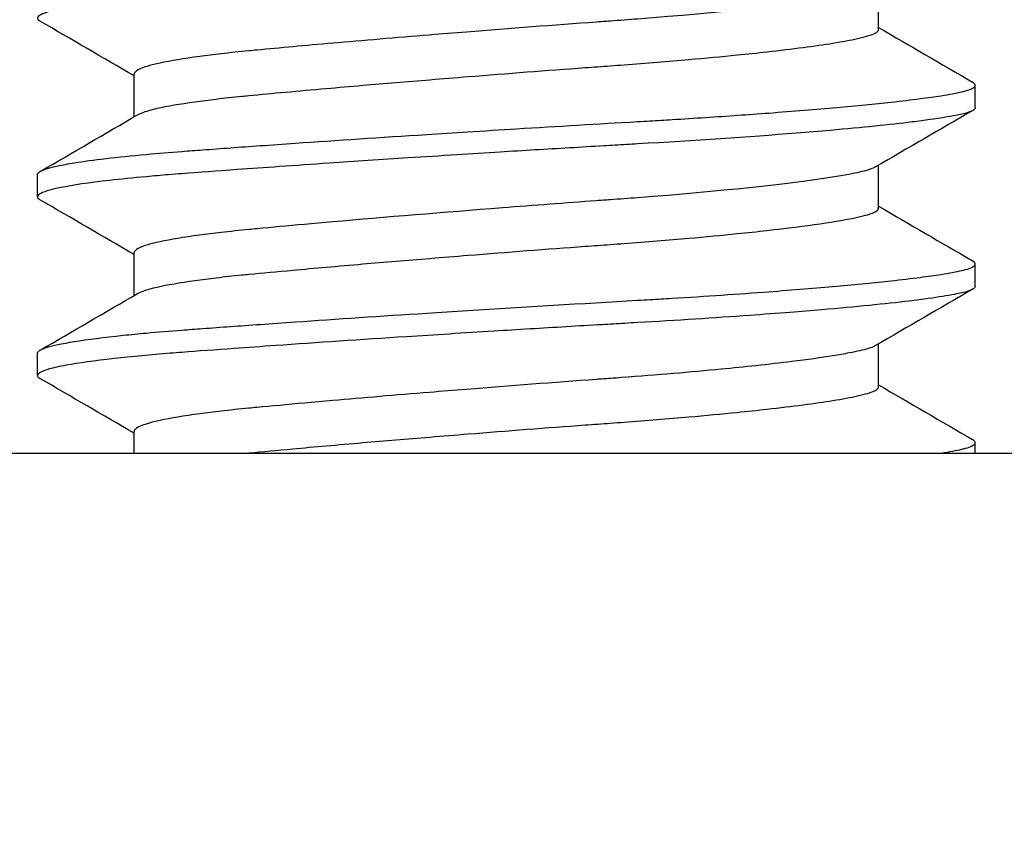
# Model space of a CAD drawing. Header units: inches. Extents: x 1 to 669, y 0 to 417.
# Tile 157 of 256: x 121.562 to 121.734, y 347.254 to 347.397. Entities that reach past the tile are written whole.
import ezdxf

# ---------------------------------------------------------------- set-up
doc = ezdxf.new("R2010")
doc.units = ezdxf.units.IN
doc.header["$LTSCALE"] = 12
doc.header["$MEASUREMENT"] = 0
doc.header["$PDMODE"] = 1
doc.layers.get('0').update_dxf_attribs({"linetype": 'CONTINUOUS'})
doc.layers.get('Defpoints').update_dxf_attribs({"linetype": 'CONTINUOUS'})
doc.layers.add('D', color=2, linetype='CONTINUOUS')
doc.layers.add('X', color=1, linetype='CONTINUOUS')
doc.styles.get("Standard").update_dxf_attribs({"font": 'SIMPLEX.SHX', "width": 0.875})
doc.dimstyles.new('STANDARD$0', dxfattribs={"dimscale": 32, "dimtxt": 0.09375, "dimasz": 0.0625, "dimexe": 0.03125, "dimexo": 0.03125, "dimgap": 0.03125, "dimtad": 1, "dimtih": 1, "dimtoh": 1, "dimdec": 4, "dimzin": 12, "dimdsep": 46, "dimlunit": 5, "dimtxsty": 'Standard', "dimcen": -0.03125, "dimclrd": 256, "dimclre": 256, "dimclrt": 256, "dimadec": 0, "dimazin": 0, "dimtfac": 0.875, "dimtdec": 4, "dimtofl": 0, "dimtmove": 0, "dimatfit": 3, "dimfxl": 1, "dimtolj": 1, "dimtzin": 12, "dimlwd": 13, "dimlwe": 13, "dimarcsym": 0})

# ---------------------------------------------------------------- blocks, each defined once
blk = doc.blocks.new('*D22')
at = {"layer": 'D', "lineweight": 13, "transparency": 16777216}
for p, q in [((58.98388, 356.09545), (58.98388, 301.0531)), ((158.97115, 354.63636), (158.97115, 301.0531)), ((60.98388, 302.0531), (156.97115, 302.0531))]:
    blk.add_line(p, q, dxfattribs=at)
at = {"layer": 'D', "transparency": 16777216}
for points in [[(60.98388, 302.38644), (60.98388, 301.71977), (58.98388, 302.0531)], [(156.97115, 302.38644), (156.97115, 301.71977), (158.97115, 302.0531)]]:
    blk.add_solid(points, dxfattribs=at)
at = {"layer": 'Defpoints', "color": 0, "transparency": 16777216}
for p in [(58.98388, 357.09545), (158.97115, 355.63636), (158.97115, 302.0531)]:
    blk.add_point(p, dxfattribs=at)
at = {"layer": 'D', "transparency": 16777216, "insert": (108.97752, 304.5531), "char_height": 3, "attachment_point": 5}
blk.add_mtext('\\A1;100{}{\\C2;%%p1}', dxfattribs=at)
blk = doc.blocks.new('*D23')
at = {"layer": 'D', "lineweight": 13, "transparency": 16777216}
for p, q in [((90.1511, 360.27725), (90.1511, 307.69279)), ((150.1511, 360.27725), (150.1511, 307.69279)), ((92.1511, 308.69279), (148.1511, 308.69279))]:
    blk.add_line(p, q, dxfattribs=at)
at = {"layer": 'D', "transparency": 16777216}
for points in [[(92.1511, 309.02612), (92.1511, 308.35945), (90.1511, 308.69279)], [(148.1511, 309.02612), (148.1511, 308.35945), (150.1511, 308.69279)]]:
    blk.add_solid(points, dxfattribs=at)
at = {"layer": 'Defpoints', "color": 0, "transparency": 16777216}
for p in [(90.1511, 361.27725), (150.1511, 361.27725), (150.1511, 308.69279)]:
    blk.add_point(p, dxfattribs=at)
at = {"layer": 'D', "transparency": 16777216, "insert": (120.1511, 311.19279), "char_height": 3, "attachment_point": 5}
blk.add_mtext('\\A1;60', dxfattribs=at)
blk = doc.blocks.new('*D24')
at = {"layer": 'D', "lineweight": 13, "transparency": 16777216}
for p, q in [((121.7396, 407.08975), (174.15851, 407.08975)), ((173.15851, 405.08975), (173.15851, 371.68774)), ((173.15851, 319.16945), (173.15851, 366.68774)), ((121.1511, 317.16945), (174.15851, 317.16945))]:
    blk.add_line(p, q, dxfattribs=at)
at = {"layer": 'D', "transparency": 16777216}
for points in [[(172.82518, 405.08975), (173.49184, 405.08975), (173.15851, 407.08975)], [(172.82518, 319.16945), (173.49184, 319.16945), (173.15851, 317.16945)]]:
    blk.add_solid(points, dxfattribs=at)
at = {"layer": 'Defpoints', "color": 0, "transparency": 16777216}
for p in [(120.7396, 407.08975), (120.1511, 317.16945), (173.15851, 317.16945)]:
    blk.add_point(p, dxfattribs=at)
at = {"layer": 'D', "transparency": 16777216, "insert": (173.15851, 369.18774), "char_height": 3, "attachment_point": 5}
blk.add_mtext('\\A1;90{}{\\C2;%%p1}', dxfattribs=at)
blk = doc.blocks.new('*D48')
at = {"layer": 'D', "linetype": 'ByBlock', "lineweight": 13, "transparency": 16777216}
for p, q in [((153.26576, 361.27725), (166.04515, 361.27725)), ((165.04515, 359.27725), (165.04515, 341.72335)), ((165.04515, 319.16945), (165.04515, 336.72335)), ((121.1511, 317.16945), (166.04515, 317.16945))]:
    blk.add_line(p, q, dxfattribs=at)
at = {"layer": 'D', "transparency": 16777216}
for points in [[(164.71181, 359.27725), (165.37848, 359.27725), (165.04515, 361.27725)], [(164.71181, 319.16945), (165.37848, 319.16945), (165.04515, 317.16945)]]:
    blk.add_solid(points, dxfattribs=at)
at = {"layer": 'Defpoints', "color": 0, "transparency": 16777216}
for p in [(152.26576, 361.27725), (120.1511, 317.16945), (165.04515, 317.16945)]:
    blk.add_point(p, dxfattribs=at)
at = {"layer": 'D', "transparency": 16777216, "insert": (165.04515, 339.22335), "char_height": 3, "attachment_point": 5}
blk.add_mtext('\\A1;44', dxfattribs=at)

msp = doc.modelspace()

# ---------------------------------------------------------------- linework, layer by layer
msp.add_arc((120.1511, 361.27725), 30, 192.904892, 67.197332)
at = {"layer": 'X', "extrusion": (-2.44929e-16, -1, -2.22045e-16)}
for p, q in [((121.71225, 347.39571), (121.71225, 347.4032)), ((121.58208, 347.38042), (121.58208, 347.3879)), ((121.72916, 347.38204), (121.72916, 347.38594)), ((121.71225, 347.36446), (121.71225, 347.37195)), ((121.56516, 347.36641), (121.56516, 347.37032)), ((121.58208, 347.34917), (121.58208, 347.35665)), ((121.72916, 347.35079), (121.72916, 347.35469)), ((121.71225, 347.33321), (121.71225, 347.3407)), ((121.56516, 347.33516), (121.56516, 347.33907)), ((121.58208, 347.3216), (121.58208, 347.3254)), ((121.72916, 347.3216), (121.72916, 347.32344)), ((118.37945, 347.3216), (121.92275, 347.3216))]:
    msp.add_line(p, q, dxfattribs=at)
at = {"layer": 'X'}
for points, knots in [([(121.72916, 347.41329), (121.72916, 347.4132), (121.72913, 347.41311), (121.72905, 347.41303), (121.72894, 347.4129), (121.72875, 347.41278), (121.72848, 347.41265), (121.72809, 347.41248), (121.72752, 347.4123), (121.72681, 347.41214), (121.72648, 347.41206), (121.72613, 347.41199), (121.72573, 347.41191), (121.72455, 347.41168), (121.72305, 347.41143), (121.72125, 347.41118), (121.72029, 347.41104), (121.71925, 347.41091), (121.71814, 347.41077), (121.71424, 347.41029), (121.70942, 347.4098), (121.70381, 347.4093), (121.70191, 347.40914), (121.69991, 347.40897), (121.69783, 347.4088), (121.68958, 347.40814), (121.68014, 347.40751), (121.67009, 347.40693), (121.66946, 347.40689), (121.66883, 347.40686), (121.6682, 347.40682), (121.66687, 347.40674), (121.66553, 347.40667), (121.66418, 347.40659), (121.6622, 347.40647), (121.6602, 347.40635), (121.6582, 347.40623), (121.65419, 347.406), (121.65014, 347.40575), (121.64609, 347.4055), (121.64357, 347.40534), (121.64104, 347.40518), (121.63851, 347.40502), (121.63566, 347.40484), (121.63282, 347.40466), (121.63002, 347.40448), (121.62528, 347.40417), (121.62064, 347.40386), (121.61616, 347.40356), (121.61319, 347.40336), (121.6103, 347.40316), (121.60749, 347.40296), (121.60495, 347.40279), (121.60247, 347.40261), (121.60008, 347.40244), (121.59664, 347.40219), (121.5934, 347.40195), (121.59044, 347.40172), (121.58966, 347.40166), (121.58889, 347.4016), (121.58813, 347.40154), (121.58678, 347.40143), (121.58547, 347.40132), (121.58421, 347.4012), (121.58186, 347.40099), (121.5797, 347.40077), (121.57776, 347.40055), (121.57419, 347.40014), (121.57132, 347.39972), (121.56923, 347.39929), (121.56849, 347.39914), (121.56785, 347.39899), (121.56731, 347.39884), (121.56598, 347.39847), (121.56527, 347.3981), (121.56517, 347.39774), (121.56512, 347.39754), (121.56526, 347.39735), (121.56559, 347.39716)], [-1.0658782, -1.0658782, -1.0658782, -1.0658782, -1.054966, -1.054966, -1.054966, -1.0389198, -1.0389198, -1.0389198, -1.015558, -1.015558, -1.015558, -1.0049858, -1.0049858, -1.0049858, -0.9732752, -0.9732752, -0.9732752, -0.9562704, -0.9562704, -0.9562704, -0.8969828, -0.8969828, -0.8969828, -0.8768247, -0.8768247, -0.8768247, -0.7967727, -0.7967727, -0.7967727, -0.7917867, -0.7917867, -0.7917867, -0.7812667, -0.7812667, -0.7812667, -0.7657608, -0.7657608, -0.7657608, -0.7347489, -0.7347489, -0.7347489, -0.7153911, -0.7153911, -0.7153911, -0.6934458, -0.6934458, -0.6934458, -0.6563093, -0.6563093, -0.6563093, -0.6318049, -0.6318049, -0.6318049, -0.6096815, -0.6096815, -0.6096815, -0.5777485, -0.5777485, -0.5777485, -0.5693193, -0.5693193, -0.5693193, -0.5542933, -0.5542933, -0.5542933, -0.5263082, -0.5263082, -0.5263082, -0.4748679, -0.4748679, -0.4748679, -0.456694, -0.456694, -0.456694, -0.4119689, -0.4119689, -0.4119689, -0.3874337, -0.3874337, -0.3874337, -0.3874337]), ([(121.71173, 347.4029), (121.7115, 347.40277), (121.71119, 347.40264), (121.71082, 347.40251), (121.71068, 347.40246), (121.71053, 347.40242), (121.71038, 347.40237), (121.70957, 347.40214), (121.70847, 347.40188), (121.70711, 347.40162), (121.70626, 347.40146), (121.70531, 347.40129), (121.70427, 347.40113), (121.69686, 347.39993), (121.68453, 347.39863), (121.67012, 347.39752), (121.66856, 347.3974), (121.66697, 347.39728), (121.66536, 347.39716), (121.66454, 347.39711), (121.66373, 347.39705), (121.66291, 347.39699), (121.65549, 347.39645), (121.64781, 347.39586), (121.64021, 347.39525), (121.63803, 347.39508), (121.63586, 347.3949), (121.63372, 347.39473), (121.62783, 347.39425), (121.62213, 347.39376), (121.61679, 347.3933), (121.61202, 347.39288), (121.60751, 347.39247), (121.60356, 347.39209), (121.60308, 347.39205), (121.60261, 347.392), (121.60214, 347.39196), (121.60046, 347.39179), (121.59884, 347.39163), (121.59732, 347.39145), (121.59598, 347.3913), (121.59472, 347.39114), (121.59355, 347.39099), (121.59075, 347.39061), (121.58843, 347.39022), (121.58662, 347.38983), (121.58581, 347.38966), (121.58511, 347.38948), (121.58452, 347.38931), (121.583, 347.38886), (121.58218, 347.38841), (121.58209, 347.38798), (121.58208, 347.38795), (121.58208, 347.38792), (121.58208, 347.3879)], [0.3285919, 0.3285919, 0.3285919, 0.3285919, 0.3425331, 0.3425331, 0.3425331, 0.3475785, 0.3475785, 0.3475785, 0.3741238, 0.3741238, 0.3741238, 0.3906178, 0.3906178, 0.3906178, 0.5084965, 0.5084965, 0.5084965, 0.5213061, 0.5213061, 0.5213061, 0.5277738, 0.5277738, 0.5277738, 0.5862193, 0.5862193, 0.5862193, 0.6029989, 0.6029989, 0.6029989, 0.6491835, 0.6491835, 0.6491835, 0.6903716, 0.6903716, 0.6903716, 0.6953681, 0.6953681, 0.6953681, 0.7135197, 0.7135197, 0.7135197, 0.7293997, 0.7293997, 0.7293997, 0.7672359, 0.7672359, 0.7672359, 0.7840127, 0.7840127, 0.7840127, 0.8268973, 0.8268973, 0.8268973, 0.8297453, 0.8297453, 0.8297453, 0.8297453]), ([(121.58268, 347.38078), (121.58295, 347.38094), (121.58332, 347.3811), (121.58378, 347.38126), (121.58439, 347.38147), (121.58517, 347.38169), (121.58611, 347.38191), (121.58781, 347.3823), (121.59004, 347.38269), (121.59273, 347.38306), (121.59388, 347.38322), (121.59512, 347.38338), (121.59644, 347.38354), (121.59785, 347.3837), (121.59935, 347.38387), (121.60091, 347.38402), (121.60132, 347.38406), (121.60173, 347.3841), (121.60214, 347.38414), (121.60612, 347.38453), (121.61074, 347.38495), (121.61566, 347.38538), (121.61774, 347.38557), (121.61987, 347.38575), (121.62206, 347.38594), (121.62585, 347.38626), (121.62978, 347.38659), (121.63381, 347.38692), (121.63601, 347.3871), (121.63824, 347.38728), (121.64049, 347.38746), (121.64733, 347.38801), (121.65423, 347.38854), (121.66093, 347.38903), (121.66242, 347.38914), (121.66389, 347.38925), (121.66536, 347.38935), (121.66616, 347.38941), (121.66695, 347.38947), (121.66774, 347.38953), (121.67167, 347.38982), (121.67547, 347.39013), (121.67907, 347.39044), (121.68201, 347.3907), (121.68483, 347.39097), (121.6875, 347.39124), (121.68932, 347.39142), (121.69107, 347.39161), (121.69272, 347.39179), (121.6973, 347.3923), (121.70119, 347.39282), (121.70427, 347.39331), (121.70594, 347.39358), (121.70738, 347.39385), (121.70854, 347.3941), (121.70926, 347.39426), (121.70987, 347.39441), (121.71038, 347.39456), (121.71093, 347.39472), (121.71137, 347.39489), (121.71168, 347.39506), (121.71196, 347.39522), (121.71213, 347.39537), (121.7122, 347.39553), (121.71223, 347.39559), (121.71225, 347.39565), (121.71225, 347.39571)], [0.2361628, 0.2361628, 0.2361628, 0.2361628, 0.2515761, 0.2515761, 0.2515761, 0.2722282, 0.2722282, 0.2722282, 0.3099034, 0.3099034, 0.3099034, 0.325957, 0.325957, 0.325957, 0.3431104, 0.3431104, 0.3431104, 0.3475785, 0.3475785, 0.3475785, 0.3903885, 0.3903885, 0.3903885, 0.4085019, 0.4085019, 0.4085019, 0.4399534, 0.4399534, 0.4399534, 0.4571728, 0.4571728, 0.4571728, 0.5096604, 0.5096604, 0.5096604, 0.5213061, 0.5213061, 0.5213061, 0.5276604, 0.5276604, 0.5276604, 0.5593814, 0.5593814, 0.5593814, 0.5853402, 0.5853402, 0.5853402, 0.6031229, 0.6031229, 0.6031229, 0.6522319, 0.6522319, 0.6522319, 0.6788391, 0.6788391, 0.6788391, 0.6953681, 0.6953681, 0.6953681, 0.7135202, 0.7135202, 0.7135202, 0.7292909, 0.7292909, 0.7292909, 0.7354144, 0.7354144, 0.7354144, 0.7354144]), ([(121.56516, 347.37032), (121.56518, 347.37066), (121.56575, 347.37102), (121.56691, 347.37138), (121.5674, 347.37153), (121.568, 347.37168), (121.5687, 347.37183), (121.56953, 347.37201), (121.57051, 347.3722), (121.57162, 347.37238), (121.57477, 347.37289), (121.57902, 347.37339), (121.58423, 347.37386), (121.58619, 347.37404), (121.58828, 347.37421), (121.59044, 347.37438), (121.5916, 347.37447), (121.59281, 347.37456), (121.59405, 347.37465), (121.59719, 347.37488), (121.60057, 347.37513), (121.60411, 347.37538), (121.60612, 347.37552), (121.60817, 347.37567), (121.61026, 347.37581), (121.6175, 347.37631), (121.62524, 347.37683), (121.63323, 347.37734), (121.6356, 347.3775), (121.63798, 347.37765), (121.64037, 347.3778), (121.64323, 347.37798), (121.6461, 347.37816), (121.64896, 347.37833), (121.6561, 347.37877), (121.6632, 347.37919), (121.67009, 347.37959), (121.67082, 347.37963), (121.67155, 347.37967), (121.67227, 347.37971), (121.67357, 347.37979), (121.67486, 347.37987), (121.67613, 347.37994), (121.67812, 347.38007), (121.68007, 347.38019), (121.68199, 347.38032), (121.68583, 347.38057), (121.68952, 347.38082), (121.69304, 347.38109), (121.69518, 347.38125), (121.69726, 347.38141), (121.69926, 347.38157), (121.70122, 347.38174), (121.7031, 347.3819), (121.7049, 347.38206), (121.70841, 347.38237), (121.7116, 347.38268), (121.71443, 347.38299), (121.71628, 347.3832), (121.71798, 347.3834), (121.71951, 347.3836), (121.72086, 347.38377), (121.72209, 347.38395), (121.72317, 347.38412), (121.72467, 347.38435), (121.72588, 347.38458), (121.72681, 347.38479), (121.72703, 347.38485), (121.72724, 347.3849), (121.72743, 347.38495), (121.72795, 347.38509), (121.72835, 347.38524), (121.72864, 347.38539), (121.72891, 347.38553), (121.72908, 347.38567), (121.72914, 347.38582), (121.72923, 347.38604), (121.72908, 347.38626), (121.72869, 347.38649)], [-0.950025, -0.950025, -0.950025, -0.950025, -0.9066462, -0.9066462, -0.9066462, -0.8883286, -0.8883286, -0.8883286, -0.866388, -0.866388, -0.866388, -0.8042892, -0.8042892, -0.8042892, -0.7809382, -0.7809382, -0.7809382, -0.7684267, -0.7684267, -0.7684267, -0.7367989, -0.7367989, -0.7367989, -0.7189104, -0.7189104, -0.7189104, -0.6568825, -0.6568825, -0.6568825, -0.6385387, -0.6385387, -0.6385387, -0.6165953, -0.6165953, -0.6165953, -0.5618143, -0.5618143, -0.5618143, -0.5559816, -0.5559816, -0.5559816, -0.5455455, -0.5455455, -0.5455455, -0.5292767, -0.5292767, -0.5292767, -0.4967392, -0.4967392, -0.4967392, -0.4768921, -0.4768921, -0.4768921, -0.4574767, -0.4574767, -0.4574767, -0.4195475, -0.4195475, -0.4195475, -0.3946749, -0.3946749, -0.3946749, -0.3727458, -0.3727458, -0.3727458, -0.3424241, -0.3424241, -0.3424241, -0.3351146, -0.3351146, -0.3351146, -0.3155988, -0.3155988, -0.3155988, -0.2970806, -0.2970806, -0.2970806, -0.2692944, -0.2692944, -0.2692944, -0.2692944]), ([(121.72916, 347.38204), (121.72916, 347.38195), (121.72913, 347.38186), (121.72905, 347.38178), (121.72894, 347.38165), (121.72875, 347.38153), (121.72848, 347.3814), (121.72809, 347.38123), (121.72752, 347.38105), (121.72681, 347.38089), (121.72648, 347.38081), (121.72613, 347.38074), (121.72573, 347.38066), (121.72455, 347.38043), (121.72305, 347.38018), (121.72125, 347.37993), (121.72029, 347.37979), (121.71925, 347.37966), (121.71814, 347.37952), (121.71424, 347.37904), (121.70942, 347.37855), (121.70381, 347.37805), (121.70191, 347.37789), (121.69991, 347.37772), (121.69783, 347.37755), (121.68958, 347.37689), (121.68014, 347.37626), (121.67009, 347.37568), (121.66946, 347.37564), (121.66883, 347.37561), (121.6682, 347.37557), (121.66687, 347.37549), (121.66553, 347.37542), (121.66418, 347.37534), (121.6622, 347.37522), (121.6602, 347.3751), (121.6582, 347.37498), (121.65419, 347.37475), (121.65014, 347.3745), (121.64609, 347.37425), (121.64357, 347.37409), (121.64104, 347.37393), (121.63851, 347.37377), (121.63566, 347.37359), (121.63282, 347.37341), (121.63002, 347.37323), (121.62528, 347.37292), (121.62064, 347.37261), (121.61616, 347.37231), (121.61319, 347.37211), (121.6103, 347.37191), (121.60749, 347.37171), (121.60495, 347.37154), (121.60247, 347.37136), (121.60008, 347.37119), (121.59664, 347.37094), (121.5934, 347.3707), (121.59044, 347.37047), (121.58966, 347.37041), (121.58889, 347.37035), (121.58813, 347.37029), (121.58678, 347.37018), (121.58547, 347.37007), (121.58421, 347.36995), (121.58186, 347.36974), (121.5797, 347.36952), (121.57776, 347.3693), (121.57419, 347.36889), (121.57132, 347.36847), (121.56923, 347.36804), (121.56849, 347.36789), (121.56785, 347.36774), (121.56731, 347.36759), (121.56598, 347.36722), (121.56527, 347.36685), (121.56517, 347.36649), (121.56512, 347.36629), (121.56526, 347.3661), (121.56559, 347.36591)], [-1.0658782, -1.0658782, -1.0658782, -1.0658782, -1.054966, -1.054966, -1.054966, -1.0389198, -1.0389198, -1.0389198, -1.015558, -1.015558, -1.015558, -1.0049858, -1.0049858, -1.0049858, -0.9732752, -0.9732752, -0.9732752, -0.9562704, -0.9562704, -0.9562704, -0.8969828, -0.8969828, -0.8969828, -0.8768247, -0.8768247, -0.8768247, -0.7967727, -0.7967727, -0.7967727, -0.7917867, -0.7917867, -0.7917867, -0.7812667, -0.7812667, -0.7812667, -0.7657608, -0.7657608, -0.7657608, -0.7347489, -0.7347489, -0.7347489, -0.7153911, -0.7153911, -0.7153911, -0.6934458, -0.6934458, -0.6934458, -0.6563093, -0.6563093, -0.6563093, -0.6318049, -0.6318049, -0.6318049, -0.6096815, -0.6096815, -0.6096815, -0.5777485, -0.5777485, -0.5777485, -0.5693193, -0.5693193, -0.5693193, -0.5542933, -0.5542933, -0.5542933, -0.5263082, -0.5263082, -0.5263082, -0.4748679, -0.4748679, -0.4748679, -0.456694, -0.456694, -0.456694, -0.4119689, -0.4119689, -0.4119689, -0.3874337, -0.3874337, -0.3874337, -0.3874337]), ([(121.71173, 347.37165), (121.7115, 347.37152), (121.71119, 347.37139), (121.71082, 347.37126), (121.71068, 347.37121), (121.71053, 347.37117), (121.71038, 347.37112), (121.70955, 347.37088), (121.70844, 347.37063), (121.70704, 347.37036), (121.70617, 347.37019), (121.7052, 347.37002), (121.70413, 347.36985), (121.6967, 347.36866), (121.68444, 347.36737), (121.67012, 347.36627), (121.66856, 347.36615), (121.66697, 347.36603), (121.66536, 347.36591), (121.66454, 347.36586), (121.66373, 347.3658), (121.66291, 347.36574), (121.65752, 347.36534), (121.652, 347.36493), (121.64646, 347.3645), (121.63617, 347.36369), (121.62592, 347.36285), (121.61679, 347.36205), (121.6151, 347.3619), (121.61345, 347.36175), (121.61184, 347.36161), (121.6089, 347.36134), (121.60611, 347.36108), (121.60356, 347.36084), (121.60308, 347.3608), (121.60261, 347.36075), (121.60214, 347.36071), (121.60046, 347.36054), (121.59884, 347.36038), (121.59732, 347.3602), (121.59598, 347.36005), (121.59472, 347.35989), (121.59355, 347.35974), (121.59075, 347.35936), (121.58843, 347.35897), (121.58662, 347.35858), (121.58581, 347.35841), (121.58511, 347.35823), (121.58452, 347.35806), (121.583, 347.35761), (121.58218, 347.35716), (121.58209, 347.35673), (121.58208, 347.3567), (121.58208, 347.35667), (121.58208, 347.35665)], [0.3285919, 0.3285919, 0.3285919, 0.3285919, 0.3425331, 0.3425331, 0.3425331, 0.3475785, 0.3475785, 0.3475785, 0.3745366, 0.3745366, 0.3745366, 0.3913614, 0.3913614, 0.3913614, 0.5084965, 0.5084965, 0.5084965, 0.5213061, 0.5213061, 0.5213061, 0.5277738, 0.5277738, 0.5277738, 0.5702181, 0.5702181, 0.5702181, 0.6491835, 0.6491835, 0.6491835, 0.6637495, 0.6637495, 0.6637495, 0.6903716, 0.6903716, 0.6903716, 0.6953681, 0.6953681, 0.6953681, 0.7135197, 0.7135197, 0.7135197, 0.7293997, 0.7293997, 0.7293997, 0.7672359, 0.7672359, 0.7672359, 0.7840127, 0.7840127, 0.7840127, 0.8268973, 0.8268973, 0.8268973, 0.8297453, 0.8297453, 0.8297453, 0.8297453]), ([(121.58268, 347.34953), (121.58295, 347.34969), (121.58332, 347.34985), (121.58378, 347.35001), (121.58439, 347.35022), (121.58517, 347.35044), (121.58611, 347.35066), (121.58781, 347.35105), (121.59004, 347.35144), (121.59273, 347.35181), (121.59388, 347.35197), (121.59512, 347.35213), (121.59644, 347.35229), (121.59785, 347.35245), (121.59935, 347.35262), (121.60091, 347.35277), (121.60132, 347.35281), (121.60173, 347.35285), (121.60214, 347.35289), (121.6045, 347.35312), (121.60709, 347.35336), (121.60984, 347.35361), (121.61171, 347.35378), (121.61366, 347.35396), (121.61566, 347.35413), (121.61774, 347.35432), (121.61987, 347.3545), (121.62206, 347.35469), (121.62585, 347.35501), (121.62978, 347.35534), (121.63381, 347.35567), (121.63601, 347.35585), (121.63824, 347.35603), (121.64049, 347.35621), (121.64733, 347.35676), (121.65423, 347.35729), (121.66093, 347.35778), (121.66242, 347.35789), (121.66389, 347.358), (121.66536, 347.3581), (121.66616, 347.35816), (121.66695, 347.35822), (121.66774, 347.35828), (121.67167, 347.35857), (121.67547, 347.35888), (121.67907, 347.35919), (121.68201, 347.35945), (121.68483, 347.35972), (121.6875, 347.35999), (121.68932, 347.36017), (121.69107, 347.36036), (121.69272, 347.36054), (121.69977, 347.36133), (121.70524, 347.36213), (121.70854, 347.36285), (121.70926, 347.36301), (121.70987, 347.36316), (121.71038, 347.36331), (121.71099, 347.36349), (121.71146, 347.36368), (121.71178, 347.36387), (121.71209, 347.36406), (121.71225, 347.36426), (121.71225, 347.36446)], [0.2361628, 0.2361628, 0.2361628, 0.2361628, 0.2515761, 0.2515761, 0.2515761, 0.2722282, 0.2722282, 0.2722282, 0.3099034, 0.3099034, 0.3099034, 0.325957, 0.325957, 0.325957, 0.3431104, 0.3431104, 0.3431104, 0.3475785, 0.3475785, 0.3475785, 0.3730152, 0.3730152, 0.3730152, 0.3903885, 0.3903885, 0.3903885, 0.4085019, 0.4085019, 0.4085019, 0.4399534, 0.4399534, 0.4399534, 0.4571728, 0.4571728, 0.4571728, 0.5096604, 0.5096604, 0.5096604, 0.5213061, 0.5213061, 0.5213061, 0.5276604, 0.5276604, 0.5276604, 0.5593814, 0.5593814, 0.5593814, 0.5853402, 0.5853402, 0.5853402, 0.6031229, 0.6031229, 0.6031229, 0.6788391, 0.6788391, 0.6788391, 0.6953681, 0.6953681, 0.6953681, 0.7154119, 0.7154119, 0.7154119, 0.7354144, 0.7354144, 0.7354144, 0.7354144]), ([(121.56516, 347.33907), (121.56516, 347.33941), (121.56575, 347.33977), (121.56691, 347.34013), (121.5674, 347.34028), (121.568, 347.34043), (121.5687, 347.34058), (121.56953, 347.34076), (121.57051, 347.34095), (121.57162, 347.34113), (121.57391, 347.3415), (121.57678, 347.34186), (121.58018, 347.34222), (121.58146, 347.34235), (121.58281, 347.34248), (121.58423, 347.34261), (121.58619, 347.34279), (121.58828, 347.34296), (121.59044, 347.34313), (121.5916, 347.34322), (121.59281, 347.34331), (121.59405, 347.3434), (121.59719, 347.34363), (121.60057, 347.34388), (121.60411, 347.34413), (121.60612, 347.34427), (121.60817, 347.34442), (121.61026, 347.34456), (121.6175, 347.34506), (121.62524, 347.34558), (121.63323, 347.34609), (121.6356, 347.34625), (121.63798, 347.3464), (121.64037, 347.34655), (121.65037, 347.34718), (121.66045, 347.34778), (121.67009, 347.34834), (121.67082, 347.34838), (121.67155, 347.34842), (121.67227, 347.34846), (121.67357, 347.34854), (121.67486, 347.34862), (121.67613, 347.34869), (121.68209, 347.34906), (121.68776, 347.34944), (121.69304, 347.34984), (121.69518, 347.35), (121.69726, 347.35016), (121.69926, 347.35032), (121.70122, 347.35049), (121.7031, 347.35065), (121.7049, 347.35081), (121.70841, 347.35112), (121.7116, 347.35143), (121.71443, 347.35174), (121.71628, 347.35195), (121.71798, 347.35215), (121.71951, 347.35235), (121.72086, 347.35252), (121.72209, 347.3527), (121.72317, 347.35287), (121.72467, 347.3531), (121.72588, 347.35333), (121.72681, 347.35354), (121.72703, 347.3536), (121.72724, 347.35365), (121.72743, 347.3537), (121.72795, 347.35384), (121.72835, 347.35399), (121.72864, 347.35414), (121.72891, 347.35428), (121.72908, 347.35442), (121.72914, 347.35457), (121.72923, 347.35479), (121.72908, 347.35501), (121.72869, 347.35524)], [-0.950025, -0.950025, -0.950025, -0.950025, -0.9066462, -0.9066462, -0.9066462, -0.8883286, -0.8883286, -0.8883286, -0.866388, -0.866388, -0.866388, -0.8212537, -0.8212537, -0.8212537, -0.8042892, -0.8042892, -0.8042892, -0.7809382, -0.7809382, -0.7809382, -0.7684267, -0.7684267, -0.7684267, -0.7367989, -0.7367989, -0.7367989, -0.7189104, -0.7189104, -0.7189104, -0.6568825, -0.6568825, -0.6568825, -0.6385387, -0.6385387, -0.6385387, -0.5618143, -0.5618143, -0.5618143, -0.5559816, -0.5559816, -0.5559816, -0.5455455, -0.5455455, -0.5455455, -0.4967392, -0.4967392, -0.4967392, -0.4768921, -0.4768921, -0.4768921, -0.4574767, -0.4574767, -0.4574767, -0.4195475, -0.4195475, -0.4195475, -0.3946749, -0.3946749, -0.3946749, -0.3727458, -0.3727458, -0.3727458, -0.3424241, -0.3424241, -0.3424241, -0.3351146, -0.3351146, -0.3351146, -0.3155988, -0.3155988, -0.3155988, -0.2970806, -0.2970806, -0.2970806, -0.2692944, -0.2692944, -0.2692944, -0.2692944]), ([(121.72916, 347.35079), (121.72916, 347.35071), (121.72914, 347.35064), (121.72908, 347.35056), (121.72898, 347.35042), (121.72878, 347.35029), (121.72848, 347.35015), (121.72808, 347.34998), (121.72752, 347.3498), (121.72681, 347.34964), (121.72643, 347.34955), (121.72599, 347.34946), (121.72551, 347.34937), (121.7243, 347.34913), (121.72276, 347.34889), (121.72095, 347.34863), (121.71992, 347.34849), (121.71881, 347.34835), (121.71761, 347.3482), (121.71346, 347.3477), (121.70829, 347.34719), (121.70229, 347.34667), (121.70052, 347.34652), (121.69867, 347.34637), (121.69676, 347.34622), (121.69447, 347.34604), (121.6921, 347.34586), (121.68966, 347.34568), (121.68355, 347.34525), (121.67697, 347.34482), (121.67009, 347.34443), (121.66935, 347.34439), (121.66862, 347.34435), (121.66788, 347.3443), (121.66656, 347.34423), (121.66523, 347.34415), (121.6639, 347.34407), (121.66182, 347.34395), (121.65973, 347.34383), (121.65763, 347.3437), (121.65343, 347.34345), (121.64919, 347.34319), (121.64495, 347.34293), (121.64236, 347.34277), (121.63977, 347.3426), (121.6372, 347.34244), (121.63468, 347.34228), (121.63218, 347.34212), (121.62971, 347.34196), (121.62171, 347.34144), (121.614, 347.34092), (121.60684, 347.34042), (121.60434, 347.34024), (121.6019, 347.34007), (121.59955, 347.3399), (121.59631, 347.33966), (121.59325, 347.33944), (121.59044, 347.33922), (121.58975, 347.33917), (121.58907, 347.33912), (121.5884, 347.33906), (121.58668, 347.33892), (121.58504, 347.33878), (121.58347, 347.33864), (121.58172, 347.33847), (121.58008, 347.33831), (121.57857, 347.33814), (121.57516, 347.33776), (121.57236, 347.33737), (121.57021, 347.33698), (121.56902, 347.33676), (121.56803, 347.33654), (121.56726, 347.33632), (121.56593, 347.33595), (121.56523, 347.33558), (121.56517, 347.33521), (121.56514, 347.33503), (121.56528, 347.33484), (121.56559, 347.33466)], [-1.0659361, -1.0659361, -1.0659361, -1.0659361, -1.0565651, -1.0565651, -1.0565651, -1.038875, -1.038875, -1.038875, -1.015617, -1.015617, -1.015617, -1.0031243, -1.0031243, -1.0031243, -0.971544, -0.971544, -0.971544, -0.9536824, -0.9536824, -0.9536824, -0.8917478, -0.8917478, -0.8917478, -0.8734315, -0.8734315, -0.8734315, -0.8515211, -0.8515211, -0.8515211, -0.7968224, -0.7968224, -0.7968224, -0.7909985, -0.7909985, -0.7909985, -0.7805781, -0.7805781, -0.7805781, -0.7643338, -0.7643338, -0.7643338, -0.7318451, -0.7318451, -0.7318451, -0.7120279, -0.7120279, -0.7120279, -0.6926416, -0.6926416, -0.6926416, -0.6299342, -0.6299342, -0.6299342, -0.6080381, -0.6080381, -0.6080381, -0.5777619, -0.5777619, -0.5777619, -0.5703154, -0.5703154, -0.5703154, -0.5513689, -0.5513689, -0.5513689, -0.5301291, -0.5301291, -0.5301291, -0.4824963, -0.4824963, -0.4824963, -0.4561681, -0.4561681, -0.4561681, -0.410886, -0.410886, -0.410886, -0.3874369, -0.3874369, -0.3874369, -0.3874369]), ([(121.71173, 347.3404), (121.7115, 347.34027), (121.71119, 347.34014), (121.71082, 347.34001), (121.71068, 347.33996), (121.71053, 347.33992), (121.71038, 347.33987), (121.70957, 347.33964), (121.70847, 347.33938), (121.70711, 347.33912), (121.70626, 347.33896), (121.70531, 347.33879), (121.70427, 347.33863), (121.70222, 347.33829), (121.6998, 347.33796), (121.69706, 347.33762), (121.69513, 347.33738), (121.69304, 347.33713), (121.69081, 347.33689), (121.68888, 347.33669), (121.68684, 347.33648), (121.68472, 347.33628), (121.67939, 347.33576), (121.67353, 347.33527), (121.66732, 347.33481), (121.66667, 347.33476), (121.66602, 347.33471), (121.66536, 347.33466), (121.66454, 347.33461), (121.66373, 347.33455), (121.66291, 347.33449), (121.65549, 347.33395), (121.64781, 347.33336), (121.64021, 347.33275), (121.63803, 347.33258), (121.63586, 347.3324), (121.63372, 347.33223), (121.62783, 347.33175), (121.62213, 347.33126), (121.61679, 347.3308), (121.6151, 347.33065), (121.61345, 347.3305), (121.61184, 347.33036), (121.6089, 347.33009), (121.60611, 347.32983), (121.60356, 347.32959), (121.60308, 347.32955), (121.60261, 347.3295), (121.60214, 347.32946), (121.60046, 347.32929), (121.59884, 347.32913), (121.59732, 347.32895), (121.59598, 347.3288), (121.59472, 347.32864), (121.59355, 347.32849), (121.59075, 347.32811), (121.58843, 347.32772), (121.58662, 347.32733), (121.58581, 347.32716), (121.58511, 347.32698), (121.58452, 347.32681), (121.583, 347.32636), (121.58218, 347.32591), (121.58209, 347.32548), (121.58208, 347.32545), (121.58208, 347.32542), (121.58208, 347.3254)], [0.3285919, 0.3285919, 0.3285919, 0.3285919, 0.3425331, 0.3425331, 0.3425331, 0.3475785, 0.3475785, 0.3475785, 0.3741238, 0.3741238, 0.3741238, 0.3906178, 0.3906178, 0.3906178, 0.4232898, 0.4232898, 0.4232898, 0.4463075, 0.4463075, 0.4463075, 0.4661764, 0.4661764, 0.4661764, 0.516068, 0.516068, 0.516068, 0.5213061, 0.5213061, 0.5213061, 0.5277738, 0.5277738, 0.5277738, 0.5862193, 0.5862193, 0.5862193, 0.6029989, 0.6029989, 0.6029989, 0.6491835, 0.6491835, 0.6491835, 0.6637495, 0.6637495, 0.6637495, 0.6903716, 0.6903716, 0.6903716, 0.6953681, 0.6953681, 0.6953681, 0.7135197, 0.7135197, 0.7135197, 0.7293997, 0.7293997, 0.7293997, 0.7672359, 0.7672359, 0.7672359, 0.7840127, 0.7840127, 0.7840127, 0.8268973, 0.8268973, 0.8268973, 0.8297453, 0.8297453, 0.8297453, 0.8297453]), ([(121.60171, 347.3216), (121.60185, 347.32162), (121.602, 347.32163), (121.60214, 347.32164), (121.6045, 347.32187), (121.60709, 347.32211), (121.60984, 347.32236), (121.61171, 347.32253), (121.61366, 347.32271), (121.61566, 347.32288), (121.61774, 347.32307), (121.61987, 347.32325), (121.62206, 347.32344), (121.62585, 347.32376), (121.62978, 347.32409), (121.63381, 347.32442), (121.63601, 347.3246), (121.63824, 347.32478), (121.64049, 347.32496), (121.64733, 347.32551), (121.65423, 347.32604), (121.66093, 347.32653), (121.66242, 347.32664), (121.66389, 347.32675), (121.66536, 347.32685), (121.66616, 347.32691), (121.66695, 347.32697), (121.66774, 347.32703), (121.67167, 347.32732), (121.67547, 347.32763), (121.67907, 347.32794), (121.68201, 347.3282), (121.68483, 347.32847), (121.6875, 347.32874), (121.68932, 347.32892), (121.69107, 347.32911), (121.69272, 347.32929), (121.6973, 347.3298), (121.70119, 347.33032), (121.70427, 347.33081), (121.70594, 347.33108), (121.70738, 347.33135), (121.70854, 347.3316), (121.70926, 347.33176), (121.70987, 347.33191), (121.71038, 347.33206), (121.71093, 347.33222), (121.71137, 347.33239), (121.71168, 347.33256), (121.71196, 347.33272), (121.71213, 347.33287), (121.7122, 347.33303), (121.71223, 347.33309), (121.71225, 347.33315), (121.71225, 347.33321)], [0.3460264, 0.3460264, 0.3460264, 0.3460264, 0.3475785, 0.3475785, 0.3475785, 0.3730152, 0.3730152, 0.3730152, 0.3903885, 0.3903885, 0.3903885, 0.4085019, 0.4085019, 0.4085019, 0.4399534, 0.4399534, 0.4399534, 0.4571728, 0.4571728, 0.4571728, 0.5096604, 0.5096604, 0.5096604, 0.5213061, 0.5213061, 0.5213061, 0.5276604, 0.5276604, 0.5276604, 0.5593814, 0.5593814, 0.5593814, 0.5853402, 0.5853402, 0.5853402, 0.6031229, 0.6031229, 0.6031229, 0.6522319, 0.6522319, 0.6522319, 0.6788391, 0.6788391, 0.6788391, 0.6953681, 0.6953681, 0.6953681, 0.7135202, 0.7135202, 0.7135202, 0.7292909, 0.7292909, 0.7292909, 0.7354144, 0.7354144, 0.7354144, 0.7354144]), ([(121.72307, 347.3216), (121.7231, 347.32161), (121.72314, 347.32161), (121.72317, 347.32162), (121.72467, 347.32185), (121.72588, 347.32208), (121.72681, 347.32229), (121.72703, 347.32235), (121.72724, 347.3224), (121.72743, 347.32245), (121.72795, 347.32259), (121.72835, 347.32274), (121.72864, 347.32289), (121.72891, 347.32303), (121.72908, 347.32317), (121.72914, 347.32332), (121.72923, 347.32354), (121.72908, 347.32376), (121.72869, 347.32399)], [-0.950025, -0.950025, -0.950025, -0.950025, -0.9493153, -0.9493153, -0.9493153, -0.9189936, -0.9189936, -0.9189936, -0.9116841, -0.9116841, -0.9116841, -0.8921683, -0.8921683, -0.8921683, -0.8736502, -0.8736502, -0.8736502, -0.845864, -0.845864, -0.845864, -0.845864])]:
    msp.add_open_spline(points, degree=3, knots=knots, dxfattribs=at)
for points in [[(121.58208, 347.38758), (121.57658, 347.39078), (121.57109, 347.39397), (121.56559, 347.39716)], [(121.71225, 347.39605), (121.71773, 347.39286), (121.72321, 347.38967), (121.72869, 347.38649)], [(121.56564, 347.37086), (121.57132, 347.37416), (121.577, 347.37747), (121.58268, 347.38078)], [(121.72874, 347.38154), (121.72307, 347.37824), (121.7174, 347.37495), (121.71173, 347.37165)], [(121.58208, 347.35633), (121.57658, 347.35953), (121.57109, 347.36272), (121.56559, 347.36591)], [(121.71225, 347.3648), (121.71773, 347.36161), (121.72321, 347.35842), (121.72869, 347.35524)], [(121.72874, 347.35029), (121.72307, 347.34699), (121.7174, 347.3437), (121.71173, 347.3404)], [(121.56564, 347.33961), (121.57132, 347.34291), (121.577, 347.34622), (121.58268, 347.34953)], [(121.58208, 347.32508), (121.57658, 347.32828), (121.57109, 347.33147), (121.56559, 347.33466)], [(121.71225, 347.33355), (121.71773, 347.33036), (121.72321, 347.32717), (121.72869, 347.32399)]]:
    msp.add_open_spline(points, degree=3, dxfattribs=at)

# ---------------------------------------------------------------- dimensions: what is measured, and where the dimension line sits
at = {"layer": 'D'}
dim = msp.add_linear_dim(base=(173.15851, 317.16945), p1=(120.7396, 407.08975), p2=(120.1511, 317.16945), angle=90, text='<>{}{\\C2;%%p1}', dimstyle='STANDARD$0', override={"dimdec": 1, "dimtp": 1, "dimtm": 1, "dimarcsym": 1}, dxfattribs=at)
dim.commit()
dim.dimension.update_dxf_attribs({"geometry": '*D24', "text_midpoint": (173.15851, 369.18774), "dimtype": 160})
dim = msp.add_linear_dim(base=(150.1511, 308.69279), p1=(90.1511, 361.27725), p2=(150.1511, 361.27725), dimstyle='STANDARD$0', override={"dimarcsym": 1}, dxfattribs=at)
dim.commit()
dim.dimension.update_dxf_attribs({"geometry": '*D23', "text_midpoint": (120.1511, 311.19279)})
dim = msp.add_linear_dim(base=(165.04515, 317.16945), p1=(152.26576, 361.27725), p2=(120.1511, 317.16945), angle=90, dimstyle='STANDARD$0', override={"dimdec": 2, "dimadec": 8, "dimarcsym": 1}, dxfattribs=at)
dim.commit()
dim.dimension.update_dxf_attribs({"geometry": '*D48', "text_midpoint": (165.04515, 339.22335)})
dim = msp.add_linear_dim(base=(158.97115, 302.0531), p1=(58.98388, 357.09545), p2=(158.97115, 355.63636), text='<>{}{\\C2;%%p1}', dimstyle='STANDARD$0', override={"dimdec": 0, "dimtp": 1, "dimtm": 1, "dimarcsym": 1}, dxfattribs=at)
dim.commit()
dim.dimension.update_dxf_attribs({"geometry": '*D22', "text_midpoint": (108.97752, 304.5531)})

doc.saveas('drawing.dxf')
